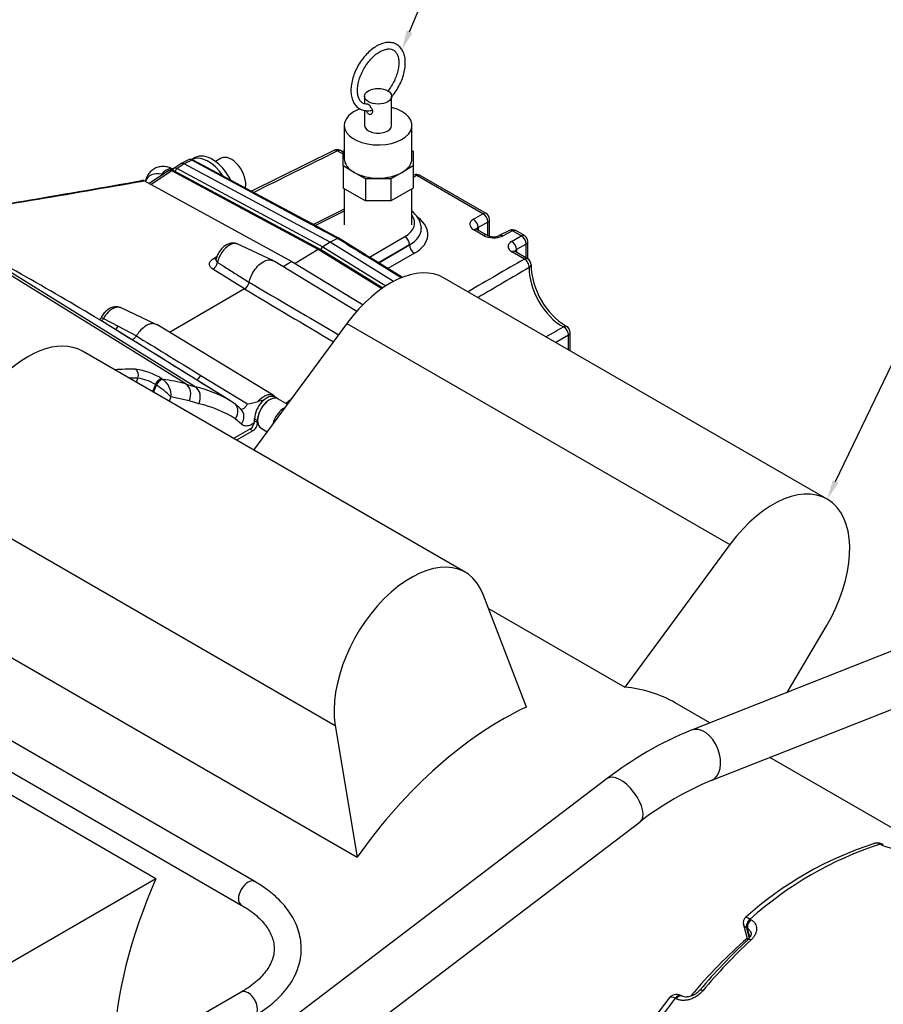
# Model space of a CAD drawing. Header units: inches. Extents: x -13.9 to 83.8, y -28.8 to 34.3.
# Tile 87 of 90: x 57.6 to 65.6, y 13.6 to 22.7. Entities that reach past the tile are written whole.
import ezdxf
from ezdxf import colors
from ezdxf.entities.mleader import LeaderData, LeaderLine
from ezdxf.math import Vec2, Vec3

# ---------------------------------------------------------------- set-up
doc = ezdxf.new("R2010")
doc.units = ezdxf.units.IN
doc.header["$MEASUREMENT"] = 0
for name, color, linetype in [('10-24_05_[SOCKET', 7, 'Continuous'), ('25-20_125_[SOCKE', 7, 'Continuous'), ('2_CYLINDER_W_STO', 7, 'Continuous'), ('C40007R_HIGH_PRE', 7, 'Continuous'), ('C80032_REVISION_', 7, 'Continuous'), ('DIMS', 4, 'Continuous'), ('ELBOW_90_DEG_.38', 7, 'Continuous'), ('HEAD_MACHINED_C4', 7, 'Continuous'), ('OLME101132-806-1', 7, 'Continuous'), ('THORGREN_REAR_GU', 7, 'Continuous'), ('TUBE_UNLOADER_TO', 7, 'Continuous'), ('VTRELIEFVA', 7, 'Continuous'), ('WASHER', 7, 'Continuous')]:
    doc.layers.add(name, color=color, linetype=linetype)
doc.styles.get("Standard").update_dxf_attribs({"font": 'arial.ttf', "height": 0.6322})

msp = doc.modelspace()

# ---------------------------------------------------------------- linework, layer by layer
at = {"layer": '10-24_05_[SOCKET', "color": 7, "linetype": 'Continuous'}
for p, q in [((60.0594, 19.1002), (59.973, 19.15)), ((59.817, 18.8798), (59.873, 18.8475))]:
    msp.add_line(p, q, dxfattribs=at)
for centre, start_param, end_param in [((59.895, 19.0149), 3.141593, 6.283185), ((60.0293, 18.9374), 3.86775, 5.173055)]:
    msp.add_ellipse(centre, major_axis=(-0.078, -0.1351), ratio=0.57735, start_param=start_param, end_param=end_param, dxfattribs=at)
at = {"layer": '25-20_125_[SOCKE', "color": 7, "linetype": 'Continuous'}
msp.add_line((59.4494, 21.3713), (59.3976, 21.3414), dxfattribs=at)
msp.add_ellipse((59.5432, 21.2089), major_axis=(0.0937, -0.1624), ratio=0.57735, start_param=0.539808, end_param=3.141593, dxfattribs=at)
at = {"layer": '2_CYLINDER_W_STO', "color": 7, "linetype": 'Continuous'}
for p, q in [((58.7145, 21.1651), (58.7221, 21.1677)), ((58.7342, 21.1653), (58.7278, 21.1616)), ((58.7342, 21.1653), (60.1011, 20.4175)), ((59.1216, 19.2878), (56.854, 20.6945)), ((59.2096, 19.2614), (57.0049, 20.6285)), ((59.9262, 20.4269), (59.5978, 20.5807)), ((59.3829, 20.4487), (59.409, 20.4639)), ((60.7013, 19.9575), (59.9321, 20.4237)), ((60.1011, 20.4175), (60.0198, 20.3706)), ((60.1011, 20.4175), (60.7592, 20.0176)), ((59.6637, 20.1649), (59.3705, 20.3484)), ((59.6637, 20.1649), (58.9705, 19.7647)), ((59.6637, 20.165), (59.6637, 20.1649)), ((58.8497, 19.8378), (58.519, 19.9927)), ((58.3633, 19.8931), (58.4987, 19.8207)), ((58.4987, 19.8207), (58.6656, 19.7316)), ((59.9295, 19.1833), (58.8538, 19.8355)), ((59.5298, 19.1344), (58.4571, 19.8005)), ((58.6656, 19.7316), (58.6657, 19.7316)), ((59.2615, 19.3671), (59.6908, 19.1047)), ((58.6656, 19.3027), (58.6804, 19.3409)), ((58.841, 19.2818), (58.8156, 19.2162)), ((58.8254, 19.2105), (58.8508, 19.2759)), ((58.8504, 19.2761), (58.841, 19.2818)), ((58.8508, 19.2759), (58.8504, 19.2761)), ((58.9022, 19.3359), (58.9116, 19.3302)), ((58.9116, 19.3302), (58.9123, 19.3297)), ((58.9854, 19.1687), (58.9694, 19.1274)), ((59.1533, 19.1323), (58.9854, 19.1687)), ((59.2435, 19.1054), (59.1533, 19.1323)), ((59.6362, 18.9159), (59.5791, 18.9671)), ((65.5324, 15.0397), (65.5316, 15.0401)), ((65.542, 15.0347), (65.5324, 15.0397)), ((65.5613, 15.034), (65.5517, 15.039)), ((64.2708, 14.2981), (64.309, 14.1559)), ((64.3322, 14.3476), (64.3329, 14.3472)), ((64.3329, 14.3472), (64.3418, 14.3418)), ((64.2999, 14.2657), (64.3244, 14.1743)), ((64.3002, 14.2655), (64.2999, 14.2657)), ((64.3091, 14.2601), (64.3002, 14.2655)), ((64.33, 14.1821), (64.3091, 14.2601)), ((63.7033, 13.6366), (63.6939, 13.6414)), ((63.641, 13.6168), (63.6403, 13.6172)), ((63.6504, 13.612), (63.641, 13.6168))]:
    msp.add_line(p, q, dxfattribs=at)
for centre, radius, start, end in [((28.5277, 192.9599), 174.4266, 279.279751, 279.965735), ((26.5873, 204.5043), 186.1385, 279.298404, 279.943102), ((58.716, 21.1435), 0.0216, 56.90922, 94.02287), ((58.725, 21.1504), 0.0175, 58.31134, 99.68574), ((43.9102, -4.0234), 27.9139, 58.59179, 62.02358), ((59.6099, 20.2479), 0.0989, 302.97609, 347.91983), ((234.924, 318.5784), 345.9979, 239.574896, 239.733558), ((270.0681, 373.7301), 411.4344, 239.243398, 239.376394), ((58.6037, 17.707), 1.7172, 88.19079, 94.59055), ((58.5776, 18.8145), 0.6142, 58.09213, 82.481), ((58.6291, 17.6352), 1.7064, 88.27769, 90.81077), ((58.6364, 18.9734), 0.3701, 56.43122, 83.16969), ((58.5229, 18.7262), 0.6401, 43.73757, 59.18997), ((58.7578, 18.0286), 1.3107, 73.88546, 83.26213), ((58.8003, 19.1818), 0.1856, 355.93654, 52.8579), ((59.517, 20.4475), 1.2253, 251.17492, 255.47081), ((58.9563, 18.1554), 1.1347, 59.63935, 77.10004), ((58.9944, 18.024), 1.1097, 58.20093, 77.02391), ((59.1066, 18.4537), 0.8015, 54.08406, 58.12943), ((59.2848, 18.751), 0.4572, 48.18532, 50.32262), ((54.5443, 13.4337), 7.5808, 47.84484, 48.27469), ((59.634, 19.598), 0.4965, 276.56645, 288.43804), ((59.8705, 18.8787), 0.2607, 96.08536, 107.73958), ((66.4744, 11.9321), 3.2682, 107.85915, 131.88137), ((66.5645, 11.867), 3.3363, 108.01994, 131.98014), ((65.7301, 15.4353), 0.4425, 244.85073, 279.29768), ((65.5326, 15.0019), 0.0417, 62.19562, 64.16993), ((64.3309, 14.3168), 0.0622, 128.24207, 197.63292), ((67.7354, 10.464), 5.0369, 132.84377, 140.14826), ((67.9388, 10.2991), 5.2746, 133.04092, 140.06015), ((63.6529, 13.5612), 0.0899, 63.2781, 145.694), ((67.3923, 10.6034), 4.8569, 141.74297, 145.57156), ((68.284, 9.975), 5.9008, 141.89017, 145.32778)]:
    msp.add_arc(centre, radius, start, end, dxfattribs=at)
for centre, major_axis, ratio, start_param, end_param in [((59.3693, 20.4005), (0.0334, 0.0534), 0.628669, 3.949321, 5.260111), ((59.3817, 20.5008), (-0.0315, 0.0546), 0.57735, 2.382374, 2.883815), ((58.3277, 19.9112), (0.029, 0.0559), 0.633456, 4.19113, 4.717215), ((58.4641, 19.8405), (0.029, 0.0559), 0.632574, 4.009652, 4.686081), ((58.6358, 19.3666), (0.0023, 0.063), 0.780868, 4.320556, 5.865173), ((59.2287, 19.3811), (0.0334, 0.0534), 0.561138, 3.759001, 4.799545), ((58.878, 19.2792), (0.0326, 0.0539), 0.543604, 0.254184, 1.843416), ((58.8874, 19.2736), (0.0326, 0.0539), 0.543603, 0.254054, 1.843419), ((58.8878, 19.2733), (0.0331, 0.0536), 0.541611, 0.259781, 1.848842), ((59.0684, 19.1813), (-0.0335, -0.1152), 0.808406, 1.37475, 2.919366), ((59.1587, 19.1544), (-0.0271, -0.1169), 0.804151, 1.33053, 2.875147), ((59.5513, 18.9649), (-0.0808, -0.0888), 0.810106, 1.745585, 3.141892), ((65.5225, 14.9831), (-0.0283, -0.0563), 0.56649, 3.141421, 3.650515), ((65.5229, 14.9829), (-0.0288, -0.056), 0.563081, 3.142018, 3.656078), ((65.5325, 14.978), (-0.0288, -0.056), 0.563079, 3.122086, 3.655947), ((64.3444, 14.3029), (0.0324, 0.0541), 0.61602, 1.037725, 2.626789), ((64.3448, 14.3027), (0.0326, 0.0539), 0.610016, 1.040743, 2.630111), ((64.3536, 14.2974), (0.0326, 0.0539), 0.610013, 1.040878, 2.630113), ((64.353, 14.1118), (0.0429, -0.0461), 0.383467, 2.272286, 3.157029), ((63.6649, 13.5855), (-0.0285, -0.0562), 0.597312, 3.141234, 4.438038), ((63.6652, 13.5854), (-0.0287, -0.0561), 0.590591, 3.142048, 4.440195), ((63.6746, 13.5806), (-0.0287, -0.0561), 0.590587, 3.132525, 4.440063), ((63.9168, 13.6513), (0.0483, -0.0405), 0.23856, 2.233639, 3.143718)]:
    msp.add_ellipse(centre, major_axis=major_axis, ratio=ratio, start_param=start_param, end_param=end_param, dxfattribs=at)
for points, knots in [([(58.7221, 21.1677), (58.7229, 21.1676), (58.7238, 21.167), (58.7258, 21.1649), (58.7268, 21.1634), (58.7278, 21.1616)], [0, 0, 0, 0, 0.5, 0.5, 1, 1, 1, 1]), ([(59.5988, 20.5788), (59.591, 20.5824), (59.5752, 20.5896), (59.5446, 20.5897), (59.5125, 20.5812), (59.4809, 20.5633), (59.4509, 20.5362), (59.4255, 20.5013), (59.4083, 20.4674), (59.4043, 20.4482), (59.4028, 20.4409)], [0, 0, 0, 0, 0.089506, 0.213113, 0.339407, 0.474412, 0.621237, 0.772893, 0.926751, 1, 1, 1, 1]), ([(59.5998, 20.5798), (59.5976, 20.5808), (59.5952, 20.5818), (59.5734, 20.5885), (59.5487, 20.584), (59.4997, 20.5557), (59.475, 20.5317), (59.4361, 20.4748), (59.4217, 20.4413), (59.4154, 20.4104)], [0.2190344, 0.2190344, 0.2190344, 0.2190344, 0.25, 0.25, 0.5, 0.5, 0.75, 0.75, 1, 1, 1, 1]), ([(59.3705, 20.3484), (59.365, 20.3518), (59.3603, 20.3555), (59.3522, 20.3634), (59.3488, 20.3676), (59.3437, 20.3763), (59.342, 20.3808), (59.3401, 20.3899), (59.3399, 20.3946), (59.3419, 20.4084), (59.3466, 20.4176), (59.3575, 20.4301), (59.3618, 20.4342), (59.3716, 20.4418), (59.377, 20.4454), (59.3829, 20.4487)], [0, 0, 0, 0, 0.125, 0.125, 0.25, 0.25, 0.375, 0.375, 0.5, 0.5, 0.75, 0.75, 0.875, 0.875, 1, 1, 1, 1]), ([(59.4013, 20.441), (59.4005, 20.4387), (59.3999, 20.4366), (59.3999, 20.4363), (59.3999, 20.4362)], [0, 0, 0, 0, 0.3261919, 0.3525038, 0.3525038, 0.3525038, 0.3525038]), ([(59.4016, 20.4411), (59.4015, 20.4408), (59.4014, 20.4405), (59.4007, 20.4373), (59.4004, 20.4345), (59.4009, 20.429), (59.4016, 20.4263), (59.4052, 20.4186), (59.4095, 20.414), (59.4154, 20.4104)], [0.486643, 0.486643, 0.486643, 0.486643, 0.5, 0.5, 0.625, 0.625, 0.75, 0.75, 1, 1, 1, 1]), ([(59.4154, 20.4104), (59.4431, 20.393), (59.4707, 20.3755), (59.4984, 20.3581), (59.5331, 20.3363), (59.5678, 20.3145), (59.6025, 20.2927), (59.6372, 20.2708), (59.6719, 20.249), (59.7066, 20.2272)], [0, 0, 0, 0, 0.285082, 0.285082, 0.285082, 0.642541, 0.642541, 0.642541, 1, 1, 1, 1]), ([(59.7066, 20.2272), (59.7083, 20.2352), (59.7104, 20.2433), (59.7199, 20.2736), (59.7299, 20.2961), (59.7547, 20.3382), (59.7694, 20.3578), (59.8014, 20.3912), (59.8187, 20.4051), (59.8532, 20.425), (59.8705, 20.4311), (59.9024, 20.4346), (59.9172, 20.432), (59.9304, 20.4248), (59.9312, 20.4243), (59.9321, 20.4238)], [0, 0, 0, 0, 0.0540868, 0.0540868, 0.2027226, 0.2027226, 0.3513584, 0.3513584, 0.4999942, 0.4999942, 0.64863, 0.64863, 0.7972657, 0.7972657, 0.807482, 0.807482, 0.807482, 0.807482]), ([(58.5202, 19.9904), (58.5141, 19.9936), (58.4998, 20.0009), (58.4706, 20.002), (58.4384, 19.9949), (58.4065, 19.9782), (58.3765, 19.9525), (58.3529, 19.9233), (58.3439, 19.9043), (58.3403, 19.8966)], [0, 0, 0, 0, 0.085628, 0.236178, 0.384833, 0.545734, 0.720458, 0.902459, 1, 1, 1, 1]), ([(58.5209, 19.9918), (58.5181, 19.9931), (58.5151, 19.9942), (58.5032, 19.9974), (58.4936, 19.9977), (58.473, 19.9943), (58.4623, 19.9906), (58.4459, 19.9822), (58.4404, 19.9788), (58.4296, 19.9714), (58.4242, 19.9673), (58.4137, 19.9582), (58.4084, 19.9533), (58.3983, 19.9427), (58.3934, 19.9371), (58.3794, 19.9195), (58.3707, 19.9065), (58.3633, 19.8931)], [0.331288, 0.331288, 0.331288, 0.331288, 0.375, 0.375, 0.5, 0.5, 0.625, 0.625, 0.6875, 0.6875, 0.75, 0.75, 0.8125, 0.8125, 0.875, 0.875, 1, 1, 1, 1]), ([(58.3387, 19.8977), (58.3378, 19.8954), (58.3352, 19.8885), (58.3297, 19.8825), (58.3252, 19.8788)], [0, 0, 0, 0, 0.0472472, 0.1682114, 0.1682114, 0.1682114, 0.1682114]), ([(58.3396, 19.8976), (58.3398, 19.8979), (58.34, 19.8983), (58.341, 19.8992), (58.342, 19.8996), (58.3447, 19.8997), (58.3464, 19.8995), (58.3522, 19.8981), (58.3573, 19.896), (58.3633, 19.8931)], [0.4487373, 0.4487373, 0.4487373, 0.4487373, 0.5, 0.5, 0.625, 0.625, 0.75, 0.75, 1, 1, 1, 1]), ([(58.8539, 19.8354), (58.8463, 19.84), (58.8378, 19.843), (58.8157, 19.8461), (58.8015, 19.8446), (58.7719, 19.8351), (58.7565, 19.8271), (58.7265, 19.8056), (58.7117, 19.792), (58.6863, 19.7628), (58.6753, 19.7477), (58.6657, 19.7316)], [0.3005844, 0.3005844, 0.3005844, 0.3005844, 0.409827, 0.409827, 0.5621804, 0.5621804, 0.7145339, 0.7145339, 0.8668873, 0.8668873, 1, 1, 1, 1]), ([(58.6656, 19.7316), (58.6634, 19.7278), (58.661, 19.7243), (58.6558, 19.7175), (58.653, 19.7144), (58.6443, 19.7058), (58.638, 19.7013), (58.6298, 19.6973), (58.6276, 19.6965), (58.6255, 19.6958)], [0, 0, 0, 0, 0.125, 0.125, 0.25, 0.25, 0.5, 0.5, 0.5862454, 0.5862454, 0.5862454, 0.5862454]), ([(58.6657, 19.7316), (58.7546, 19.6772), (58.8436, 19.6227), (58.9327, 19.5682), (59.0422, 19.5012), (59.1518, 19.4341), (59.2615, 19.3671)], [0, 0, 0, 0, 0.448357, 0.448357, 0.448357, 1, 1, 1, 1]), ([(59.7911, 19.127), (59.8002, 19.1381), (59.81, 19.1481), (59.8301, 19.1653), (59.8407, 19.1726), (59.8562, 19.1809), (59.8613, 19.1833), (59.8716, 19.1872), (59.8767, 19.1887), (59.8916, 19.1918), (59.9009, 19.1922), (59.9169, 19.1894), (59.9236, 19.1869), (59.9295, 19.1833)], [0, 0, 0, 0, 0.125, 0.125, 0.25, 0.25, 0.3125, 0.3125, 0.375, 0.375, 0.5, 0.5, 0.6030817, 0.6030817, 0.6030817, 0.6030817]), ([(59.9511, 19.1636), (59.9458, 19.1713), (59.9383, 19.1797), (59.9291, 19.183), (59.9277, 19.1836)], [0.7122893, 0.7122893, 0.7122893, 0.7122893, 0.9614683, 1, 1, 1, 1]), ([(59.5767, 19.1029), (59.5842, 19.0948), (59.5899, 19.0854), (59.598, 19.0639), (59.6002, 19.0523), (59.6006, 19.0278), (59.5989, 19.0154), (59.5934, 18.9967), (59.5912, 18.9906), (59.5858, 18.9786), (59.5826, 18.9727), (59.5791, 18.9671)], [0, 0, 0, 0, 0.25, 0.25, 0.5, 0.5, 0.75, 0.75, 0.875, 0.875, 1, 1, 1, 1]), ([(59.624, 19.0598), (59.6253, 19.059), (59.6267, 19.0583), (59.6309, 19.0567), (59.634, 19.0562), (59.6434, 19.0563), (59.6503, 19.0584), (59.6605, 19.0646), (59.6639, 19.0671), (59.6703, 19.0729), (59.6734, 19.0763), (59.6793, 19.0836), (59.6819, 19.0875), (59.6868, 19.0958), (59.689, 19.1002), (59.6908, 19.1047)], [0.0602066, 0.0602066, 0.0602066, 0.0602066, 0.125, 0.125, 0.25, 0.25, 0.5, 0.5, 0.625, 0.625, 0.75, 0.75, 0.875, 0.875, 1, 1, 1, 1]), ([(60.0459, 19.1076), (60.0501, 19.1122), (60.0547, 19.1168), (60.068, 19.1288), (60.0775, 19.136), (60.0879, 19.1429)], [0.0766623, 0.0766623, 0.0766623, 0.0766623, 0.125, 0.125, 0.2098119, 0.2098119, 0.2098119, 0.2098119]), ([(59.7551, 18.928), (59.7489, 18.9235), (59.7426, 18.9194), (59.7285, 18.9116), (59.7209, 18.9081), (59.7058, 18.9028), (59.6983, 18.901), (59.6839, 18.8992), (59.6771, 18.8992), (59.664, 18.901), (59.6577, 18.9028), (59.6462, 18.9081), (59.641, 18.9115), (59.6362, 18.9159)], [0.2729576, 0.2729576, 0.2729576, 0.2729576, 0.375, 0.375, 0.5, 0.5, 0.625, 0.625, 0.75, 0.75, 0.875, 0.875, 1, 1, 1, 1]), ([(65.5507, 15.0391), (65.5503, 15.0395), (65.542, 15.0454), (65.5204, 15.0495), (65.494, 15.0501), (65.4796, 15.0457), (65.4732, 15.0437)], [0, 0, 0, 0, 0.020379, 0.405213, 0.774001, 1, 1, 1, 1]), ([(64.2917, 14.3659), (64.2918, 14.3661), (64.292, 14.3662), (64.2956, 14.367), (64.3096, 14.3605), (64.3322, 14.3476)], [0.4592402, 0.4592402, 0.4592402, 0.4592402, 0.5, 0.5, 1, 1, 1, 1]), ([(64.3418, 14.3418), (64.3501, 14.3367), (64.3574, 14.3311), (64.3701, 14.3186), (64.3755, 14.3117), (64.3841, 14.2971), (64.3873, 14.2894), (64.3914, 14.2732), (64.3924, 14.2647), (64.392, 14.2476), (64.3907, 14.2389), (64.3858, 14.2213), (64.3822, 14.2124), (64.3732, 14.1951), (64.3676, 14.1866), (64.3545, 14.1698), (64.3471, 14.1618), (64.3388, 14.1541)], [0, 0, 0, 0, 0.125, 0.125, 0.25, 0.25, 0.375, 0.375, 0.5, 0.5, 0.625, 0.625, 0.75, 0.75, 0.875, 0.875, 1, 1, 1, 1]), ([(64.3407, 14.2212), (64.3393, 14.2264), (64.3371, 14.2314), (64.3285, 14.2454), (64.32, 14.2537), (64.3091, 14.2601)], [0.6260072, 0.6260072, 0.6260072, 0.6260072, 0.75, 0.75, 1, 1, 1, 1]), ([(64.3404, 14.2209), (64.3407, 14.2202), (64.3425, 14.2163), (64.342, 14.207), (64.3355, 14.1885), (64.3236, 14.1704), (64.313, 14.1614), (64.3092, 14.1582)], [0, 0, 0, 0, 0.060123, 0.35907, 0.6291, 0.888416, 1, 1, 1, 1]), ([(63.8947, 13.6853), (63.8871, 13.6762), (63.8788, 13.6676), (63.8609, 13.6516), (63.8512, 13.6441), (63.831, 13.6305), (63.8205, 13.6245), (63.799, 13.6141), (63.7877, 13.6096), (63.7653, 13.6027), (63.7541, 13.6002), (63.7317, 13.5971), (63.7205, 13.5965), (63.6991, 13.5975), (63.6887, 13.5989), (63.6687, 13.6039), (63.6592, 13.6075), (63.6504, 13.612)], [0, 0, 0, 0, 0.125, 0.125, 0.25, 0.25, 0.375, 0.375, 0.5, 0.5, 0.625, 0.625, 0.75, 0.75, 0.875, 0.875, 1, 1, 1, 1]), ([(63.8679, 13.692), (63.8662, 13.6897), (63.8583, 13.6787), (63.8351, 13.6596), (63.8024, 13.6405), (63.7677, 13.6293), (63.7363, 13.6271), (63.7142, 13.6309), (63.7066, 13.6356), (63.7042, 13.6372)], [0, 0, 0, 0, 0.039068, 0.219987, 0.399468, 0.577591, 0.752604, 0.92983, 1, 1, 1, 1]), ([(63.6403, 13.6172), (63.6172, 13.6296), (63.5964, 13.6289), (63.5813, 13.6161), (63.5793, 13.6139), (63.5775, 13.6115)], [0, 0, 0, 0, 0.5, 0.5, 0.5845471, 0.5845471, 0.5845471, 0.5845471])]:
    msp.add_open_spline(points, degree=3, knots=knots, dxfattribs=at)
for points in [[(59.5328, 19.1326), (59.1817, 19.3505), (58.8234, 19.573), (58.4578, 19.8001)], [(65.5316, 15.0401), (65.5136, 15.0493), (65.4924, 15.0502), (65.4719, 15.0441)], [(64.2999, 14.2657), (64.2838, 14.2756), (64.2741, 14.287), (64.271, 14.298)]]:
    msp.add_open_spline(points, degree=3, dxfattribs=at)
at = {"layer": 'C40007R_HIGH_PRE', "color": 7, "linetype": 'Continuous'}
for p, q in [((58.9637, 21.256), (58.7843, 21.1379)), ((58.9947, 21.2545), (58.8024, 21.128)), ((60.3432, 20.5303), (58.9947, 21.2545)), ((60.3593, 20.5325), (59.011, 21.2566)), ((60.3432, 20.5303), (60.1311, 20.3993)), ((60.9307, 20.1675), (60.3432, 20.5303)), ((60.94, 20.1739), (60.3599, 20.5322))]:
    msp.add_line(p, q, dxfattribs=at)
for centre, major_axis, ratio, start_param, end_param in [((58.997, 21.2031), (0.0328, -0.0532), 0.577022, 2.374823, 3.158458), ((58.9962, 21.229), (-0.0148, -0.0275), 0.597148, 3.141593, 3.943824), ((60.344, 20.5053), (-0.0156, -0.0271), 0.57735, 3.124129, 3.961288)]:
    msp.add_ellipse(centre, major_axis=major_axis, ratio=ratio, start_param=start_param, end_param=end_param, dxfattribs=at)
msp.add_open_spline([(59.011, 21.2566), (59.0052, 21.2592), (58.9952, 21.2634), (58.9782, 21.2628), (58.966, 21.2587), (58.962, 21.2545), (58.9614, 21.2538)], degree=3, knots=[0, 0, 0, 0, 0.332084, 0.649022, 0.952295, 1, 1, 1, 1], dxfattribs=at)
at = {"layer": 'C80032_REVISION_', "color": 7, "linetype": 'Continuous'}
for p, q in [((66.6892, 17.2354), (63.7896, 16.0916)), ((63.9731, 15.6265), (66.8727, 16.7703)), ((63.0132, 15.6442), (60.1136, 13.4398)), ((60.4163, 13.0418), (63.3158, 15.2462))]:
    msp.add_line(p, q, dxfattribs=at)
for centre, radius, start, end in [((65.0313, 13.0395), 3.295, 112.13859, 127.76764), ((65.0324, 13.0376), 2.7972, 112.25452, 127.85614)]:
    msp.add_arc(centre, radius, start, end, dxfattribs=at)
for centre, major_axis, ratio, start_param, end_param in [((63.8813, 15.859), (-0.0917, 0.2326), 0.66056, 3.14199, 6.282852), ((63.1645, 15.4452), (-0.1513, 0.199), 0.479925, 3.141593, 6.283185)]:
    msp.add_ellipse(centre, major_axis=major_axis, ratio=ratio, start_param=start_param, end_param=end_param, dxfattribs=at)
at = {"layer": 'ELBOW_90_DEG_.38', "color": 7, "linetype": 'Continuous'}
for p, q in [((58.899, 21.2134), (58.9001, 21.224)), ((58.9001, 21.224), (58.9081, 21.2194))]:
    msp.add_line(p, q, dxfattribs=at)
for centre, major_axis, ratio, start_param, end_param in [((58.9443, 21.1611), (-0.0625, -0.1083), 0.57735, 3.141593, 4.45059), ((58.9745, 20.9669), (0.1925, -0.2366), 0.581283, 2.510683, 3.449607)]:
    msp.add_ellipse(centre, major_axis=major_axis, ratio=ratio, start_param=start_param, end_param=end_param, dxfattribs=at)
msp.add_open_spline([(59.0068, 21.2694), (58.9939, 21.2762), (58.9711, 21.2876), (58.9292, 21.2969), (58.8867, 21.2957), (58.8452, 21.2836), (58.8088, 21.2612), (58.7797, 21.2307), (58.7592, 21.1963), (58.75, 21.1706), (58.7467, 21.1584)], degree=3, knots=[0, 0, 0, 0, 0.1167199, 0.2407738, 0.3620195, 0.4828297, 0.607994, 0.7258634, 0.8426795, 0.9547436, 0.9547436, 0.9547436, 0.9547436], dxfattribs=at)
at = {"layer": 'HEAD_MACHINED_C4', "color": 7, "linetype": 'Continuous'}
for p, q in [((60.4901, 21.4438), (59.7291, 21.0666)), ((60.5737, 21.4085), (60.5195, 21.4398)), ((60.5737, 21.4279), (60.5492, 21.442)), ((59.0763, 21.3211), (59.0111, 21.2781)), ((59.107, 21.3195), (59.0421, 21.2767)), ((59.0421, 21.2767), (60.3872, 20.5544)), ((59.1482, 21.3573), (59.0784, 21.3223)), ((59.1765, 21.3544), (59.107, 21.3195)), ((60.4544, 20.5959), (59.107, 21.3195)), ((60.241, 20.7827), (59.1765, 21.3544)), ((60.2556, 20.7839), (59.1912, 21.3555)), ((61.2266, 21.2155), (61.2222, 21.2133)), ((61.2561, 21.2115), (61.2222, 21.1946)), ((61.8655, 20.8597), (61.2561, 21.2115)), ((61.8952, 20.8619), (61.2858, 21.2137)), ((60.5854, 20.9014), (60.3015, 20.7597)), ((60.5854, 20.8827), (60.3195, 20.7499)), ((61.7772, 20.8087), (61.8655, 20.8597)), ((60.2708, 20.7671), (60.241, 20.7827)), ((60.4531, 20.6779), (60.2856, 20.7682)), ((61.9097, 20.7832), (61.8214, 20.7322)), ((61.8214, 20.7322), (61.8214, 20.7075)), ((61.9097, 20.6577), (61.9097, 20.7832)), ((61.9264, 20.6523), (61.9264, 20.8078)), ((60.5216, 20.632), (60.4384, 20.6767)), ((60.5361, 20.6333), (60.4531, 20.6779)), ((60.8175, 20.4595), (61.1447, 20.6484)), ((61.2963, 20.7205), (61.2963, 20.723)), ((61.8717, 20.6591), (61.7802, 20.7119)), ((61.9014, 20.6613), (61.8099, 20.7141)), ((62.1105, 20.7052), (62.0158, 20.6579)), ((62.14, 20.7012), (62.0453, 20.6539)), ((62.1308, 20.6046), (62.219, 20.6555)), ((62.219, 20.6555), (62.14, 20.7012)), ((62.2487, 20.6578), (62.1697, 20.7034)), ((60.4544, 20.5959), (60.3872, 20.5544)), ((60.3872, 20.5544), (60.9705, 20.1941)), ((60.5216, 20.632), (60.4544, 20.5959)), ((61.0398, 20.2343), (60.4544, 20.5959)), ((60.6048, 20.5806), (60.5216, 20.632)), ((60.6196, 20.5817), (60.5366, 20.633)), ((60.7879, 20.4782), (60.6196, 20.5817)), ((61.1889, 20.5719), (60.9028, 20.4068)), ((60.9029, 20.4067), (61.1889, 20.5719)), ((61.1889, 20.5719), (61.1889, 20.5719)), ((62.2632, 20.579), (62.1749, 20.5281)), ((62.2632, 20.4524), (62.2632, 20.579)), ((62.28, 20.4427), (62.28, 20.6037)), ((60.8023, 20.4587), (60.7732, 20.4771)), ((61.1115, 20.2676), (60.8023, 20.4587)), ((61.1216, 20.2716), (60.817, 20.4598)), ((61.233, 20.4954), (60.9882, 20.354)), ((62.2485, 20.4415), (62.1338, 20.5078)), ((62.2782, 20.4438), (62.1635, 20.51)), ((62.1749, 20.5281), (62.1749, 20.5034)), ((62.6548, 19.7379), (62.5388, 19.6712)), ((62.6548, 19.6043), (62.6548, 19.7379)), ((62.6715, 19.5946), (62.6715, 19.7625))]:
    msp.add_line(p, q, dxfattribs=at)
for centre, radius, start, end in [((-80.7826, 305.2194), 317.0128, 296.314298, 296.470046), ((60.518, 21.3879), 0.0625, 60, 116.46602), ((61.2545, 21.1596), 0.0625, 60, 116.53871), ((61.8639, 20.8078), 0.0625, 0, 60), ((59.5468, 19.5068), 1.4607, 59.66901, 60.95286), ((61.9624, 20.7881), 0.1407, 244.27975, 292.31582), ((62.1384, 20.6493), 0.0625, 60, 116.53871), ((62.2175, 20.6037), 0.0625, 0, 60), ((61.1974, 21.1136), 0.756, 237.18722, 239.80639), ((202.7858, -222.2525), 280.448, 120.073921, 120.196892), ((193.3105, -203.835), 259.6736, 120.301367, 120.42218), ((62.247, 20.3896), 0.0625, 357.83338, 60), ((63.0075, 20.4106), 0.6984, 181.91569, 238.08431), ((62.609, 19.7625), 0.0625, 0, 62.16662), ((-66.0435, 245.3792), 259.6736, 299.657753, 299.698633)]:
    msp.add_arc(centre, radius, start, end, dxfattribs=at)
for centre, major_axis, ratio, start_param, end_param in [((60.518, 21.3879), (0.0279, -0.0559), 0.575737, 2.392399, 3.142417), ((60.518, 21.3879), (-0.0312, -0.0541), 0.57735, 3.141593, 3.892084), ((59.0444, 21.2253), (0.0328, -0.0532), 0.577022, 2.374958, 3.105581), ((59.0436, 21.2514), (-0.0147, -0.0273), 0.597148, 3.943824, 5.071694), ((59.1086, 21.2675), (0.0313, -0.0542), 0.576693, 2.391669, 3.175304), ((59.1773, 21.302), (0.0297, -0.055), 0.577022, 2.40838, 3.124592), ((59.1765, 21.3282), (-0.0147, -0.0273), 0.597148, 3.141593, 3.874011), ((61.2545, 21.1596), (0.0279, -0.0559), 0.576647, 2.391668, 3.141593), ((61.2545, 21.1596), (-0.0312, -0.0541), 0.57735, 3.141593, 3.892084), ((60.8979, 20.7817), (-0.3375, 0.0099), 0.556861, 2.407377, 3.545186), ((60.8948, 20.6779), (-0.4624, 0.0135), 0.556861, 2.407377, 3.803355), ((61.8639, 20.8078), (-0.0312, -0.0541), 0.57735, 3.141593, 3.892084), ((61.8639, 20.8078), (-0.0312, 0.0541), 0.616921, 3.9276, 5.497178), ((60.241, 20.7566), (-0.0147, -0.0273), 0.597148, 3.124105, 3.874011), ((60.2708, 20.741), (-0.0148, -0.0273), 0.599962, 3.141808, 3.876377), ((60.5265, 20.6767), (-1.2634, 0.6759), 0.029025, 1.382583, 1.516574), ((61.8686, 20.7594), (0.125, -0.0037), 0.556861, 2.407377, 3.943267), ((61.7757, 20.7568), (-0.0312, 0.0541), 0.616921, 3.9276, 5.497178), ((61.8671, 20.7075), (0.0625, -0.0035), 0.535804, 2.421425, 2.973066), ((61.8639, 20.8078), (-0.0625, 0), 0.57735, 2.391101, 3.141593), ((60.4384, 20.6505), (-0.0147, -0.0273), 0.597148, 3.141593, 3.874011), ((60.5209, 20.6063), (-0.0155, -0.0269), 0.57735, 3.124129, 3.891475), ((61.1432, 20.5965), (0.0312, -0.0541), 0.616921, 0.786007, 2.355586), ((60.8963, 20.7298), (-0.4, 0.0099), 0.560103, 2.404986, 3.14545), ((60.8963, 20.7298), (-0.3999, 0.0134), 0.553605, 2.409714, 3.161148), ((61.7787, 20.66), (-0.0312, -0.0541), 0.57735, 3.141593, 3.892084), ((61.8701, 20.6072), (-0.0312, -0.0541), 0.57735, 3.149658, 3.892084), ((61.96, 20.7066), (0.125, -0.0037), 0.556861, 3.943267, 5.479157), ((62.0438, 20.602), (0.0279, -0.0559), 0.576647, 2.391668, 3.136367), ((62.1384, 20.6493), (0.0279, -0.0559), 0.576647, 2.391668, 3.141593), ((62.1384, 20.6493), (-0.0312, -0.0541), 0.57735, 3.141593, 3.892084), ((62.2175, 20.6037), (-0.0312, -0.0541), 0.57735, 3.141593, 3.892084), ((62.2175, 20.6037), (-0.0312, 0.0541), 0.616921, 3.9276, 5.497178), ((60.3879, 20.5295), (0.0155, 0.0269), 0.57735, 0.819695, 1.96729), ((60.6033, 20.5553), (-0.0163, -0.0264), 0.556849, 3.141227, 3.908939), ((60.6048, 20.6315), (1.2603, -0.7794), 0.029177, -1.552734, -1.418743), ((61.2346, 20.5473), (0.0312, -0.0541), 0.616921, 3.9276, 5.497178), ((62.2222, 20.5552), (0.125, -0.0037), 0.556861, 2.407377, 3.943267), ((62.1292, 20.5527), (-0.0312, 0.0541), 0.616921, 3.9276, 5.497178), ((62.2175, 20.6037), (-0.0625, 0), 0.57735, 2.391101, 3.141593), ((60.7717, 20.4518), (-0.0162, -0.0264), 0.554016, 3.147414, 3.906748), ((60.8007, 20.4334), (-0.0163, -0.0264), 0.556849, 3.141593, 3.908939), ((62.1323, 20.4559), (-0.0312, -0.0541), 0.57735, 3.141593, 3.892084), ((62.2206, 20.5033), (0.0625, -0.0035), 0.535804, 2.421425, 2.973066), ((62.247, 20.3896), (-0.0312, -0.0541), 0.57735, 3.141593, 3.892084), ((62.247, 20.3896), (0.0313, -0.0541), 0.617767, 0.742489, 2.35474), ((62.5957, 20.1729), (0.2145, -0.3716), 0.57735, 3.884265, 5.540513), ((62.247, 20.3896), (-0.0625, 0.0024), 0.601483, 2.413396, 3.143328), ((62.609, 19.7625), (-0.0292, -0.0553), 0.601483, 3.138538, 3.869789), ((62.609, 19.7625), (0.0312, -0.0542), 0.617767, 0.786853, 2.399103), ((62.609, 19.7625), (-0.0625, 0), 0.57735, 2.391101, 3.141593)]:
    msp.add_ellipse(centre, major_axis=major_axis, ratio=ratio, start_param=start_param, end_param=end_param, dxfattribs=at)
for points, knots in [([(59.1912, 21.3555), (59.1854, 21.3581), (59.1757, 21.3621), (59.1591, 21.3622), (59.1511, 21.3582), (59.1472, 21.3561)], [0, 0, 0, 0, 0.378118, 0.740383, 1, 1, 1, 1]), ([(59.0144, 21.2794), (59.013, 21.2789), (59.0069, 21.2765), (59.0009, 21.2695), (58.9973, 21.2632), (58.9965, 21.2617)], [0, 0, 0, 0, 0.0863477, 0.424687, 0.5305432, 0.5305432, 0.5305432, 0.5305432]), ([(61.296, 20.7199), (61.2961, 20.7206), (61.2984, 20.7354), (61.2917, 20.7675), (61.2753, 20.8097), (61.2477, 20.8485), (61.2237, 20.8713), (61.2106, 20.8819)], [0, 0, 0, 0, 0.0031375, 0.0725575, 0.1413041, 0.2118053, 0.2818482, 0.2818482, 0.2818482, 0.2818482]), ([(61.8099, 20.7141), (61.8077, 20.7156), (61.8032, 20.7184), (61.802, 20.7201), (61.802, 20.7201)], [0, 0, 0, 0, 0.1832869, 0.4378435, 0.4378435, 0.4378435, 0.4378435]), ([(62.1635, 20.51), (62.1612, 20.5115), (62.1567, 20.5143), (62.1555, 20.516), (62.1556, 20.516)], [0, 0, 0, 0, 0.1832869, 0.4378435, 0.4378435, 0.4378435, 0.4378435])]:
    msp.add_open_spline(points, degree=3, knots=knots, dxfattribs=at)
at = {"layer": 'OLME101132-806-1', "color": 7, "linetype": 'Continuous'}
for p, q in [((65.0443, 18.2247), (61.5088, 20.2659)), ((60.61, 19.8469), (59.748, 18.6778)), ((60.61, 19.8469), (64.1455, 17.8056)), ((61.7028, 17.5492), (58.1673, 19.5904)), ((56.9664, 18.1752), (60.5019, 16.134)), ((64.1455, 17.8056), (63.1746, 16.4889)), ((62.2685, 16.3057), (61.8679, 17.3453)), ((61.9184, 17.2141), (63.1746, 16.4889)), ((64.6754, 16.441), (65.0355, 17.0504)), ((57.1697, 16.9608), (60.7053, 14.9195)), ((63.9611, 16.1592), (63.6407, 16.3442)), ((60.5019, 16.134), (60.7053, 14.9195)), ((58.846, 14.7191), (56.6256, 16.001)), ((65.9195, 15.0285), (64.5141, 15.8399)), ((58.846, 14.7191), (56.9658, 13.6336))]:
    msp.add_line(p, q, dxfattribs=at)
for centre, major_axis, start_param, end_param in [((61.0069, 19.3966), (-0.5019, -0.8693), 3.141593, 4.520403), ((57.6654, 18.7211), (-0.5019, -0.8693), 3.141593, 5.67232), ((64.5424, 17.3553), (-0.5019, -0.8693), 1.553343, 4.520403), ((61.2009, 16.6799), (-0.5019, -0.8693), 2.70526, 5.67232), ((62.0357, 13.5642), (-1.605, -2.7799), 3.141593, 3.401386), ((62.0357, 13.5642), (1.605, 2.7799), 0.682681, 1.411714), ((60.7205, 14.3236), (-1.605, -2.7799), 4.898731, 5.445406), ((64.85, 11.9394), (-1.605, -2.7799), 4.16932, 4.414591)]:
    msp.add_ellipse(centre, major_axis=major_axis, ratio=0.57735, start_param=start_param, end_param=end_param, dxfattribs=at)
at = {"layer": 'THORGREN_REAR_GU', "color": 7, "linetype": 'Continuous'}
for p, q in [((59.9732, 19.1505), (59.9464, 19.166)), ((59.7574, 18.9666), (59.7843, 18.9511)), ((59.7574, 18.9466), (59.7574, 18.9666)), ((59.7574, 18.9466), (59.7843, 18.9311)), ((59.7843, 18.9311), (59.7843, 18.9511)), ((59.7132, 18.8701), (59.5641, 18.784)), ((59.7401, 18.8545), (59.5909, 18.7685)), ((59.7401, 18.8545), (59.7132, 18.8701))]:
    msp.add_line(p, q, dxfattribs=at)
for centre, major_axis, start_param, end_param in [((59.8681, 19.0305), (-0.0782, -0.1355), 3.141593, 5.49746), ((59.895, 19.0149), (-0.0782, -0.1355), 3.061635, 5.49746), ((59.7132, 18.9211), (-0.0312, -0.0541), 0.785071, 2.355867), ((59.7401, 18.9056), (0.0312, 0.0541), 3.926663, 5.49746)]:
    msp.add_ellipse(centre, major_axis=major_axis, ratio=0.57735, start_param=start_param, end_param=end_param, dxfattribs=at)
at = {"layer": 'TUBE_UNLOADER_TO', "color": 7, "linetype": 'Continuous'}
for p, q in [((59.7596, 14.694), (55.1281, 17.368)), ((55.0031, 17.1515), (59.6346, 14.4775)), ((59.6346, 13.6734), (59.2811, 13.4693))]:
    msp.add_line(p, q, dxfattribs=at)
for centre, major_axis, start_param, end_param in [((59.6971, 14.5858), (0.0625, 0.1083), 0.000188, 3.139464), ((59.6971, 13.5651), (0.0625, -0.1083), 0, 3.141593)]:
    msp.add_ellipse(centre, major_axis=major_axis, ratio=0.57735, start_param=start_param, end_param=end_param, dxfattribs=at)
for points, knots in [([(59.7596, 13.4569), (59.778, 13.4678), (59.8229, 13.4946), (59.8978, 13.5477), (59.9744, 13.6141), (60.041, 13.6859), (60.0959, 13.7618), (60.1385, 13.8409), (60.1685, 13.9221), (60.1857, 14.0043), (60.1902, 14.0865), (60.1823, 14.1679), (60.1625, 14.2477), (60.1311, 14.3255), (60.0881, 14.4009), (60.0338, 14.4734), (59.9682, 14.5426), (59.8927, 14.6071), (59.8197, 14.6583), (59.7764, 14.6841), (59.7596, 14.694)], [0, 0, 0, 0, 0.032448, 0.093601, 0.154785, 0.215716, 0.276095, 0.335602, 0.394015, 0.451323, 0.50776, 0.563744, 0.619672, 0.675975, 0.733045, 0.791094, 0.850124, 0.909962, 0.970348, 1, 1, 1, 1]), ([(59.6346, 14.4775), (59.6494, 14.4687), (59.6857, 14.447), (59.745, 14.4049), (59.8032, 14.354), (59.8515, 14.301), (59.8891, 14.2471), (59.9163, 14.1927), (59.9333, 14.1377), (59.94, 14.0815), (59.9356, 14.0236), (59.9191, 13.9645), (59.8906, 13.9058), (59.8509, 13.8489), (59.8005, 13.7942), (59.7407, 13.7426), (59.6821, 13.7016), (59.6472, 13.6808), (59.6346, 13.6734)], [0, 0, 0, 0, 0.03343, 0.097237, 0.160966, 0.224769, 0.288994, 0.35423, 0.42136, 0.491408, 0.564681, 0.638544, 0.70931, 0.776943, 0.84261, 0.907278, 0.971538, 1, 1, 1, 1])]:
    msp.add_open_spline(points, degree=3, knots=knots, dxfattribs=at)
at = {"layer": 'VTRELIEFVA', "color": 7, "linetype": 'Continuous'}
for p, q in [((60.7729, 21.9441), (60.7729, 21.8748)), ((61.0229, 21.6749), (61.0229, 21.9441)), ((60.7729, 21.8135), (60.7729, 21.6749)), ((60.5854, 21.6749), (60.5854, 21.3687)), ((61.2104, 21.3687), (61.2104, 21.6749)), ((60.5737, 21.4367), (60.5854, 21.4434)), ((60.5737, 21.3007), (60.5737, 21.4367)), ((61.2104, 21.4434), (61.2221, 21.4367)), ((61.2221, 21.4367), (61.2222, 21.3008)), ((60.5737, 21.3007), (60.5737, 21.0966)), ((60.6769, 21.2411), (60.5737, 21.3007)), ((61.2222, 21.3008), (61.1188, 21.2411)), ((61.2222, 21.3008), (61.2222, 21.0967)), ((60.7801, 21.1815), (60.6769, 21.2411)), ((61.0156, 21.1815), (60.7801, 21.1815)), ((60.7801, 21.1815), (60.7801, 20.9774)), ((61.1188, 21.2411), (61.0156, 21.1815)), ((61.0156, 21.1815), (61.0156, 20.9774)), ((60.6769, 21.037), (60.5737, 21.0966)), ((60.5854, 21.0899), (60.5854, 20.7563)), ((61.2222, 21.0967), (61.1188, 21.037)), ((61.2104, 20.7563), (61.2104, 21.0899)), ((60.7801, 20.9774), (60.6769, 21.037)), ((61.1188, 21.037), (61.0156, 20.9774)), ((61.0156, 20.9774), (60.7801, 20.9774))]:
    msp.add_line(p, q, dxfattribs=at)
msp.add_ellipse((60.8979, 21.9441), major_axis=(0.125, 0), ratio=0.57735, dxfattribs=at)
for centre, major_axis, start_param, end_param in [((60.8979, 21.6749), (-0.3125, 0), 0, 4.300872), ((60.8979, 21.6749), (-0.3125, 0), 5.27015, 6.283185), ((60.8979, 21.6749), (-0.125, 0), 0, 3.141593), ((60.8979, 21.3687), (0.3125, 0), 3.141593, 3.926991), ((60.8979, 21.3687), (-0.3125, 0), 2.356194, 3.141593), ((60.8979, 21.3687), (0.3125, 0), 3.926991, 5.497787)]:
    msp.add_ellipse(centre, major_axis=major_axis, ratio=0.57735, start_param=start_param, end_param=end_param, dxfattribs=at)
for points, knots in [([(61.0234, 21.9397), (61.0311, 21.9488), (61.0517, 21.9749), (61.082, 22.0214), (61.111, 22.0792), (61.1325, 22.1388), (61.1459, 22.198), (61.1504, 22.255), (61.1456, 22.308), (61.131, 22.3548), (61.107, 22.3934), (61.0748, 22.4215), (61.0367, 22.4379), (60.995, 22.4428), (60.9506, 22.4368), (60.9044, 22.4199), (60.8576, 22.3925), (60.8119, 22.3554), (60.7692, 22.3101), (60.7311, 22.2584), (60.6987, 22.2021), (60.6732, 22.1431), (60.6557, 22.0839), (60.6478, 22.0341), (60.6471, 22.0082), (60.6469, 21.9982)], [0.3293398, 0.3293398, 0.3293398, 0.3293398, 0.3468147, 0.3774517, 0.408085, 0.4387638, 0.4695428, 0.5004835, 0.531618, 0.5628165, 0.5935638, 0.6232459, 0.6519158, 0.6803161, 0.7092295, 0.739091, 0.7696411, 0.8004185, 0.8311473, 0.8618067, 0.8924348, 0.9230874, 0.9538072, 0.9846584, 1, 1, 1, 1]), ([(60.7069, 21.9982), (60.7071, 22.007), (60.7078, 22.0291), (60.7149, 22.073), (60.7309, 22.1258), (60.7545, 22.1792), (60.7844, 22.2301), (60.8195, 22.2765), (60.858, 22.3161), (60.8981, 22.3473), (60.9376, 22.3689), (60.9745, 22.3804), (61.007, 22.3821), (61.0344, 22.3748), (61.0563, 22.3592), (61.0741, 22.3338), (61.0859, 22.299), (61.0902, 22.2554), (61.0863, 22.2066), (61.0744, 22.1544), (61.0548, 22.1007), (61.0282, 22.0486), (61.0032, 22.0102), (60.9886, 21.9922), (60.9854, 21.9883)], [0, 0, 0, 0, 0.0241775, 0.0707392, 0.1175363, 0.1645161, 0.2115989, 0.2586756, 0.3055989, 0.3522588, 0.3985814, 0.4446392, 0.4907728, 0.5380489, 0.5886637, 0.6345309, 0.6835078, 0.7305659, 0.7772273, 0.8239236, 0.8708116, 0.9178515, 0.9649465, 0.97781, 0.97781, 0.97781, 0.97781]), ([(60.6469, 21.9982), (60.6471, 21.9876), (60.6479, 21.9617), (60.6565, 21.9185), (60.6758, 21.8759), (60.7042, 21.8424), (60.7398, 21.8202), (60.78, 21.8097), (60.8156, 21.8103), (60.8374, 21.8145), (60.8447, 21.8163)], [0, 0, 0, 0, 0.0164156, 0.0475489, 0.0785991, 0.1088578, 0.1379534, 0.166418, 0.1949779, 0.2092102, 0.2092102, 0.2092102, 0.2092102]), ([(60.8014, 21.8711), (60.792, 21.8713), (60.7742, 21.8718), (60.7502, 21.8832), (60.73, 21.9034), (60.715, 21.9339), (60.7078, 21.9672), (60.7071, 21.9891), (60.7069, 21.9982)], [0, 0, 0, 0, 0.149122, 0.33749, 0.541462, 0.715264, 0.90046, 1, 1, 1, 1]), ([(60.7884, 21.8116), (60.7885, 21.8114), (60.7885, 21.8112), (60.7886, 21.811), (60.7903, 21.8061), (60.7925, 21.8014), (60.795, 21.7971), (60.7976, 21.7929), (60.8008, 21.7891), (60.8042, 21.7861), (60.8074, 21.7833), (60.8111, 21.7812), (60.8147, 21.7799), (60.8183, 21.7787), (60.822, 21.7783), (60.8255, 21.7786), (60.8291, 21.779), (60.8326, 21.7801), (60.8356, 21.782), (60.8388, 21.7839), (60.8417, 21.7866), (60.8437, 21.7899), (60.8458, 21.7931), (60.8472, 21.797), (60.8477, 21.8011), (60.8481, 21.805), (60.8477, 21.8092), (60.8466, 21.8134), (60.8456, 21.8175), (60.8438, 21.8216), (60.8415, 21.8255), (60.839, 21.8297), (60.836, 21.8338), (60.8327, 21.8375), (60.8324, 21.8379), (60.832, 21.8383), (60.8317, 21.8387)], [0.3250713, 0.3250713, 0.3250713, 0.3250713, 0.3279712, 0.3279712, 0.3279712, 0.3965254, 0.3965254, 0.3965254, 0.4660974, 0.4660974, 0.4660974, 0.5320654, 0.5320654, 0.5320654, 0.5955799, 0.5955799, 0.5955799, 0.6609334, 0.6609334, 0.6609334, 0.7299633, 0.7299633, 0.7299633, 0.7992007, 0.7992007, 0.7992007, 0.8641095, 0.8641095, 0.8641095, 0.9271688, 0.9271688, 0.9271688, 0.9934505, 0.9934505, 0.9934505, 1, 1, 1, 1]), ([(60.8317, 21.8387), (60.83, 21.8443), (60.8269, 21.8501), (60.8191, 21.8605), (60.8142, 21.8652), (60.8072, 21.8692), (60.805, 21.87), (60.8024, 21.8704), (60.8018, 21.8705), (60.8013, 21.8705)], [0, 0, 0, 0, 0.25, 0.25, 0.5, 0.5, 0.625, 0.625, 0.6633879, 0.6633879, 0.6633879, 0.6633879])]:
    msp.add_open_spline(points, degree=3, knots=knots, dxfattribs=at)
at = {"layer": 'WASHER', "color": 7, "linetype": 'Continuous'}
msp.add_line((59.2101, 21.3775), (59.1793, 21.3596), dxfattribs=at)
for centre, start_param in [((59.331, 21.0864), 4.824921), ((59.3664, 21.1068), 4.612283)]:
    msp.add_ellipse(centre, major_axis=(-0.1562, 0.2706), ratio=0.57735, start_param=start_param, end_param=6.283185, dxfattribs=at)

# ---------------------------------------------------------------- leaders
at = {"layer": 'DIMS'}
ml = msp.add_multileader_mtext('Standard', dxfattribs=at)
ml.set_content('ASME RELIEF\\PVALVE (SEE TABLE)', color=256)
ml.set_leader_properties()
ml.build(insert=Vec2(0, 0))
ml.multileader.update_dxf_attribs({"dogleg_length": 0.36, "arrow_head_size": 0.18})
ctx = ml.context
ctx.base_point, ctx.char_height, ctx.arrow_head_size, ctx.landing_gap_size, ctx.plane_origin = Vec3(62.8558, 25.6908), 0.6322, 0.18, 0.25, Vec3(61.1186, 22.3738)
notes = []
notes.append((ctx, [(0, (1, 1, 0), (62.4958, 25.6908), (1, 0), 0.36, [(0, [(61.1186, 22.3738)], 0, [])])]))
ctx.mtext.insert, ctx.mtext.flow_direction = Vec3(63.1058, 26.0999), 5
ml = msp.add_multileader_mtext('Standard', dxfattribs=at)
ml.set_content('AIR COMPRESSOR', color=256)
ml.set_leader_properties()
ml.build(insert=Vec2(0, 0))
ml.multileader.update_dxf_attribs({"dogleg_length": 0.36, "arrow_head_size": 0.18})
ctx = ml.context
ctx.base_point, ctx.char_height, ctx.arrow_head_size, ctx.landing_gap_size, ctx.plane_origin = Vec3(67.0679, 21.6964), 0.6322, 0.18, 0.25, Vec3(65.0443, 18.2247)
notes.append((ctx, [(0, (1, 1, 0), (66.7079, 21.6964), (1, 0), 0.36, [(0, [(65.0443, 18.2247)], 0, [])])]))
ctx.mtext.insert, ctx.mtext.flow_direction = Vec3(67.3179, 22.0179), 5
for ctx, leaders in notes:
    for number, flags, end, landing, length, lines in leaders:
        leader = LeaderData()
        leader.index, (leader.has_last_leader_line, leader.has_dogleg_vector, leader.attachment_direction) = number, flags
        leader.last_leader_point, leader.dogleg_vector, leader.dogleg_length = Vec3(end), Vec3(landing), length
        for number, points, colour, breaks in lines:
            line = LeaderLine()
            line.index, line.vertices, line.color, line.breaks = number, Vec3.list(points), colors.encode_raw_color(colour), breaks
            leader.lines.append(line)
        ctx.leaders.append(leader)

doc.saveas('drawing.dxf')
